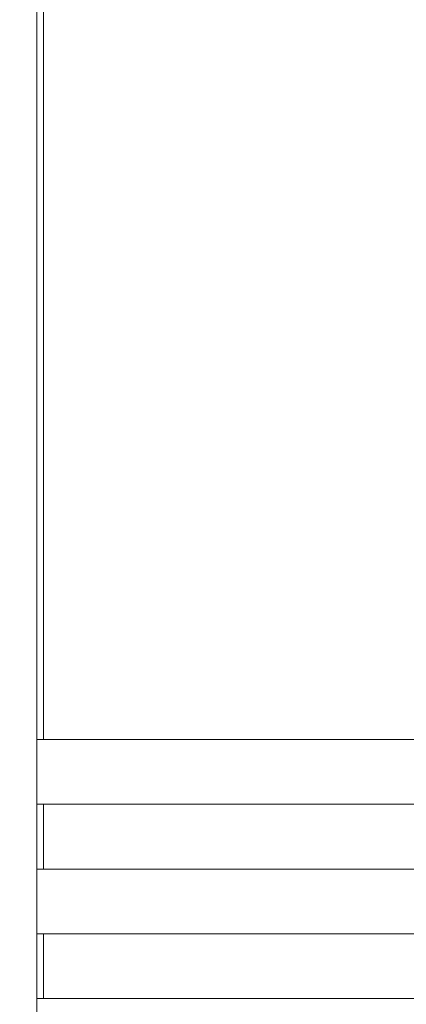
# Model space of a CAD drawing. Header units: millimetres. Extents: x 0 to 297, y 0 to 210.
# Tile 35 of 50: x 211 to 219, y 112 to 132. Entities that reach past the tile are written whole.
import ezdxf
from ezdxf import colors
from ezdxf.entities.mleader import LeaderData, LeaderLine
from ezdxf.math import Vec2, Vec3

# ---------------------------------------------------------------- set-up
doc = ezdxf.new("R2010")
doc.units = ezdxf.units.MM
doc.layers.add('1', color=7, linetype='Continuous', true_color=0xffffff)
doc.styles.add('LL', font='txt')

msp = doc.modelspace()

# ---------------------------------------------------------------- linework, layer by layer
at = {"layer": '1', "color": 7, "linetype": 'Continuous', "lineweight": 13}
for p, q in [((211.4413, 117.1875), (211.4413, 135.5208)), ((211.5747, 135.4656), (211.5747, 117.1875)), ((211.4413, 117.1875), (211.4413, 115.8541)), ((211.5747, 117.1875), (211.4413, 117.1875)), ((221.7745, 117.1875), (211.5747, 117.1875)), ((211.4413, 115.8541), (211.5747, 115.8541)), ((211.4413, 114.5208), (211.4413, 115.8541)), ((211.5747, 115.8541), (221.7745, 115.8541)), ((211.5747, 115.8541), (211.5747, 114.5208)), ((211.4413, 114.5208), (211.4413, 113.1875)), ((211.5747, 114.5208), (211.4413, 114.5208)), ((221.7745, 114.5208), (211.5747, 114.5208)), ((211.4413, 113.1875), (211.5747, 113.1875)), ((211.4413, 111.8541), (211.4413, 113.1875)), ((211.5747, 113.1875), (221.7745, 113.1875)), ((211.5747, 113.1875), (211.5747, 111.8541)), ((211.4413, 111.8541), (211.4413, 110.5208)), ((211.5747, 111.8541), (211.4413, 111.8541)), ((221.7745, 111.8541), (211.5747, 111.8541))]:
    msp.add_line(p, q, dxfattribs=at)

# ---------------------------------------------------------------- leaders
at = {"lineweight": 18}
ml = msp.add_multileader_mtext('Standard', dxfattribs=at)
ml.set_content('Power \\Pand Trigger', color=256, style='LL')
ml.set_leader_properties()
ml.build(insert=Vec2(0, 0))
ml.multileader.update_dxf_attribs({"text_left_attachment_type": 5, "text_right_attachment_type": 5, "dogleg_length": 0.36, "arrow_head_size": 2.5})
ctx = ml.context
ctx.base_point, ctx.char_height, ctx.arrow_head_size, ctx.landing_gap_size, ctx.plane_origin = Vec3(197.4819, 138.3818), 2.5, 2.5, 1, Vec3(221.3084, 128.9318)
ctx.left_attachment, ctx.right_attachment, ctx.text_align_type = 5, 5, 1
notes = []
notes.append((ctx, [(0, (1, 1, 0), (218.0278, 138.3818), (-1, 0), 0.36, [(0, [(222.6677, 129.2237)], 0, [])])]))
ctx.mtext.insert, ctx.mtext.alignment, ctx.mtext.flow_direction = Vec3(207.5749, 146.0314), 2, 5
for ctx, leaders in notes:
    for number, flags, end, landing, length, lines in leaders:
        leader = LeaderData()
        leader.index, (leader.has_last_leader_line, leader.has_dogleg_vector, leader.attachment_direction) = number, flags
        leader.last_leader_point, leader.dogleg_vector, leader.dogleg_length = Vec3(end), Vec3(landing), length
        for number, points, colour, breaks in lines:
            line = LeaderLine()
            line.index, line.vertices, line.color, line.breaks = number, Vec3.list(points), colors.encode_raw_color(colour), breaks
            leader.lines.append(line)
        ctx.leaders.append(leader)

doc.saveas('drawing.dxf')
